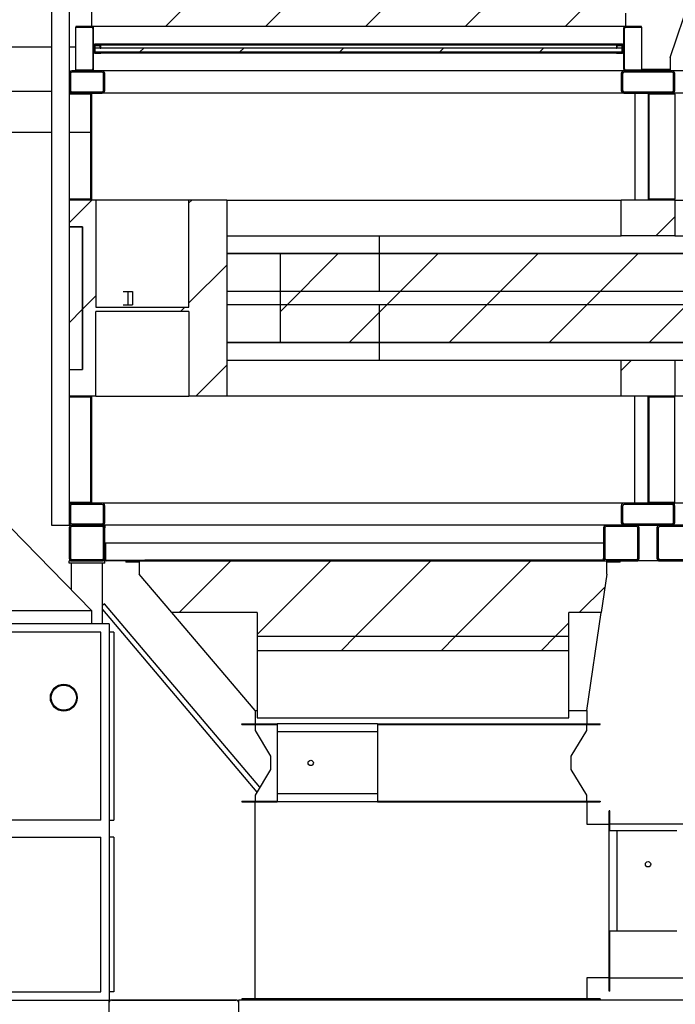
# Model space of a CAD drawing. Header units: millimetres. Extents: x 250 to 59450, y 0 to 41800.
# Tile 4 of 148: x 14184 to 15657, y 4907 to 7118. Entities that reach past the tile are written whole.
import ezdxf

# ---------------------------------------------------------------- set-up
doc = ezdxf.new("R2010")
doc.units = ezdxf.units.MM
doc.header["$LTSCALE"] = 50
doc.linetypes.add('CENTER', pattern=[10.16, 6.35, -1.27, 1.27, -1.27])
doc.layers.add('SCHNITT', color=5, linetype='CENTER')

msp = doc.modelspace()

# ---------------------------------------------------------------- hatches: boundary and pattern name
at = {"layer": 'SCHNITT', "linetype": 'Continuous', "lineweight": 18}
h = msp.add_hatch(dxfattribs=at)
h.set_pattern_fill('ANSI31', color=256, scale=50, angle=3e-322, style=0)
h.paths.add_polyline_path([(14345.31, 7102.77), (15545.31, 7102.77), (15545.31, 7132.77), (15476.13, 7305.73), (15295.31, 7305.73), (15295.31, 7361.75), (14495.31, 7361.75), (14495.31, 7305.73), (14345.31, 7305.73)], flags=0)
h = msp.add_hatch(dxfattribs=at)
h.set_pattern_fill('ANSI31', color=256, scale=50, angle=3e-322, style=0)
h.paths.add_polyline_path([(15714.5, 7240.33), (15645.31, 7032.77), (15645.31, 7002.77), (16845.31, 7002.77), (16845.31, 7240.33), (16695.31, 7240.33), (16695.31, 7298.79), (15895.31, 7298.79), (15895.31, 7240.33)], flags=0)
h = msp.add_hatch(dxfattribs=at)
h.set_pattern_fill('ANSI31', color=256, scale=50, style=0)
edge = h.paths.add_edge_path(flags=0)
edge.add_line((14345.57, 7004.77), (14310.31, 7004.77))
edge.add_line((14310.31, 7004.77), (14310.31, 7002.77))
edge.add_line((14310.31, 7002.77), (14345.57, 7002.77))
edge.add_arc((14345.57, 7007.51), 4.74, 270, 360)
edge.add_line((14350.31, 7007.51), (14350.31, 7098.03))
edge.add_arc((14345.57, 7098.03), 4.74, 0, 90)
edge.add_line((14345.57, 7102.77), (14310.31, 7102.77))
edge.add_line((14310.31, 7102.77), (14310.31, 7100.77))
edge.add_line((14310.31, 7100.77), (14345.57, 7100.77))
edge.add_arc((14345.57, 7098.03), 2.74, 0, 90, ccw=False)
edge.add_line((14348.31, 7098.03), (14348.31, 7007.51))
edge.add_arc((14345.57, 7007.51), 2.74, 270, 360, ccw=False)
h = msp.add_hatch(dxfattribs=at)
h.set_pattern_fill('ANSI31', color=256, scale=50, style=0)
edge = h.paths.add_edge_path(flags=0)
edge.add_line((15545.05, 7002.77), (15580.31, 7002.77))
edge.add_line((15580.31, 7002.77), (15580.31, 7004.77))
edge.add_line((15580.31, 7004.77), (15545.05, 7004.77))
edge.add_arc((15545.05, 7007.51), 2.74, 180, 270, ccw=False)
edge.add_line((15542.31, 7007.51), (15542.31, 7098.03))
edge.add_arc((15545.05, 7098.03), 2.74, 90, 180, ccw=False)
edge.add_line((15545.05, 7100.77), (15580.31, 7100.77))
edge.add_line((15580.31, 7100.77), (15580.31, 7102.77))
edge.add_line((15580.31, 7102.77), (15545.05, 7102.77))
edge.add_arc((15545.05, 7098.03), 4.74, 90, 180)
edge.add_line((15540.31, 7098.03), (15540.31, 7007.51))
edge.add_arc((15545.05, 7007.51), 4.74, 180, 270)
h = msp.add_hatch(dxfattribs=at)
h.set_pattern_fill('ANSI31', color=256, scale=50, style=0)
edge = h.paths.add_edge_path(flags=0)
edge.add_line((14352.68, 7061.77), (14366.31, 7061.77))
edge.add_line((14366.31, 7061.77), (14366.31, 7062.77))
edge.add_line((14366.31, 7062.77), (14352.68, 7062.77))
edge.add_arc((14352.68, 7060.4), 2.37, 90, 180)
edge.add_line((14350.31, 7060.4), (14350.31, 7045.14))
edge.add_arc((14352.68, 7045.14), 2.37, 180, 270)
edge.add_line((14352.68, 7042.77), (14366.31, 7042.77))
edge.add_line((14366.31, 7042.77), (14366.31, 7043.77))
edge.add_line((14366.31, 7043.77), (14352.68, 7043.77))
edge.add_arc((14352.68, 7045.14), 1.37, 180, 270, ccw=False)
edge.add_line((14351.31, 7045.14), (14351.31, 7060.4))
edge.add_arc((14352.68, 7060.4), 1.37, 90, 180, ccw=False)
h = msp.add_hatch(dxfattribs=at)
h.set_pattern_fill('ANSI31', color=256, scale=50, style=0)
h.paths.add_polyline_path([(14372.31, 7043.78), (15518.31, 7043.78), (15518.31, 7043.77), (15538.31, 7043.77), (15538.31, 7060.77), (15524.31, 7060.77), (15524.31, 7053.77), (15525.31, 7053.77), (15525.31, 7059.77), (15537.31, 7059.77), (15537.31, 7044.77), (15518.31, 7044.77), (15518.31, 7044.76), (14372.31, 7044.76), (14372.31, 7044.77), (14353.31, 7044.77), (14353.31, 7059.77), (14365.31, 7059.77), (14365.31, 7053.77), (14366.31, 7053.77), (14366.31, 7060.77), (14352.31, 7060.77), (14352.31, 7043.77), (14372.31, 7043.77)], flags=0)
h = msp.add_hatch(dxfattribs=at)
h.set_pattern_fill('ANSI31', color=256, scale=50, style=0)
h.paths.add_polyline_path([(15537.31, 7054.77), (14353.31, 7054.77), (14353.31, 7044.77), (15537.31, 7044.77)], flags=0)
h = msp.add_hatch(dxfattribs=at)
h.set_pattern_fill('ANSI31', color=256, scale=50, style=0)
edge = h.paths.add_edge_path(flags=0)
edge.add_line((15537.94, 7062.77), (15524.31, 7062.77))
edge.add_line((15524.31, 7062.77), (15524.31, 7061.77))
edge.add_line((15524.31, 7061.77), (15537.94, 7061.77))
edge.add_arc((15537.94, 7060.4), 1.37, 0, 90, ccw=False)
edge.add_line((15539.31, 7060.4), (15539.31, 7045.14))
edge.add_arc((15537.94, 7045.14), 1.37, 270, 360, ccw=False)
edge.add_line((15537.94, 7043.77), (15524.31, 7043.77))
edge.add_line((15524.31, 7043.77), (15524.31, 7042.77))
edge.add_line((15524.31, 7042.77), (15537.94, 7042.77))
edge.add_arc((15537.94, 7045.14), 2.37, 270, 360)
edge.add_line((15540.31, 7045.14), (15540.31, 7060.4))
edge.add_arc((15537.94, 7060.4), 2.37, 0, 90)
h = msp.add_hatch(dxfattribs=at)
h.set_pattern_fill('ANSI31', color=256, scale=50, angle=3e-322, style=0)
edge = h.paths.add_edge_path(flags=0)
edge.add_line((14375.31, 6958.77), (14375.31, 6996.77))
edge.add_arc((14369.31, 6996.77), 6, 0, 90)
edge.add_line((14369.31, 7002.77), (14301.31, 7002.77))
edge.add_arc((14301.31, 6996.77), 6, 90, 180)
edge.add_line((14295.31, 6996.77), (14295.31, 6958.77))
edge.add_arc((14301.31, 6958.77), 6, 180, 270)
edge.add_line((14301.31, 6952.77), (14369.31, 6952.77))
edge.add_arc((14369.31, 6958.77), 6, 270, 360)
edge = h.paths.add_edge_path(flags=0)
edge.add_arc((14369.31, 6996.77), 3, 0, 90, ccw=False)
edge.add_line((14372.31, 6996.77), (14372.31, 6958.77))
edge.add_arc((14369.31, 6958.77), 3, 270, 360, ccw=False)
edge.add_line((14369.31, 6955.77), (14301.31, 6955.77))
edge.add_arc((14301.31, 6958.77), 3, 180, 270, ccw=False)
edge.add_line((14298.31, 6958.77), (14298.31, 6996.77))
edge.add_arc((14301.31, 6996.77), 3, 90, 180, ccw=False)
edge.add_line((14301.31, 6999.77), (14369.31, 6999.77))
h = msp.add_hatch(dxfattribs=at)
h.set_pattern_fill('ANSI31', color=256, scale=50, angle=3e-322, style=0)
edge = h.paths.add_edge_path(flags=0)
edge.add_line((15649.31, 7002.77), (15541.31, 7002.77))
edge.add_arc((15541.31, 6996.77), 6, 90, 180)
edge.add_line((15535.31, 6996.77), (15535.31, 6958.77))
edge.add_arc((15541.31, 6958.77), 6, 180, 270)
edge.add_line((15541.31, 6952.77), (15649.31, 6952.77))
edge.add_arc((15649.31, 6958.77), 6, 270, 360)
edge.add_line((15655.31, 6958.77), (15655.31, 6996.77))
edge.add_arc((15649.31, 6996.77), 6, 0, 90)
edge = h.paths.add_edge_path(flags=0)
edge.add_arc((15541.31, 6958.77), 3, 180, 270, ccw=False)
edge.add_line((15538.31, 6958.77), (15538.31, 6996.77))
edge.add_arc((15541.31, 6996.77), 3, 90, 180, ccw=False)
edge.add_line((15541.31, 6999.77), (15649.31, 6999.77))
edge.add_arc((15649.31, 6996.77), 3, 0, 90, ccw=False)
edge.add_line((15652.31, 6996.77), (15652.31, 6958.77))
edge.add_arc((15649.31, 6958.77), 3, -90, 0, ccw=False)
edge.add_line((15649.31, 6955.77), (15541.31, 6955.77))
h = msp.add_hatch(dxfattribs=at)
h.set_pattern_fill('ANSI31', color=256, scale=50, angle=3e-322, style=0)
h.paths.add_polyline_path([(14295.31, 6712.77), (14345.31, 6712.77), (14345.31, 6952.77), (14295.31, 6952.77), (14295.31, 6950.77), (14343.31, 6950.77), (14343.31, 6714.77), (14295.31, 6714.77)], flags=0)
h = msp.add_hatch(dxfattribs=at)
h.set_pattern_fill('ANSI31', color=256, scale=50, angle=3e-322, style=0)
h.paths.add_polyline_path([(15655.31, 6952.77), (15595.31, 6952.77), (15595.31, 6712.77), (15655.31, 6712.77), (15655.31, 6714.77), (15597.31, 6714.77), (15597.31, 6950.77), (15655.31, 6950.77)], flags=0)
h = msp.add_hatch(dxfattribs=at)
h.set_pattern_fill('ANSI31', color=256, scale=50, angle=3e-322, style=0)
h.paths.add_polyline_path([(14649.23, 6272.77), (14649.23, 6712.77), (14564.38, 6712.77), (14564.38, 6472.77), (14355.31, 6472.77), (14355.31, 6712.77), (14295.31, 6712.77), (14295.31, 6652.77), (14325.31, 6652.77), (14325.31, 6332.77), (14295.31, 6332.77), (14295.31, 6272.77), (14355.31, 6272.77), (14355.31, 6462.77), (14564.38, 6462.77), (14564.38, 6272.77)], flags=0)
h = msp.add_hatch(dxfattribs=at)
h.set_pattern_fill('ANSI31', color=256, scale=50, angle=3e-322, style=0)
h.paths.add_polyline_path([(15535.31, 6632.77), (15655.31, 6632.77), (15655.31, 6712.77), (15535.31, 6712.77)], flags=0)
h = msp.add_hatch(dxfattribs=at)
h.set_pattern_fill('ANSI31', color=256, scale=50, angle=3e-322, style=0)
h.paths.add_polyline_path([(14325.31, 6652.77), (14295.31, 6652.77), (14295.31, 6332.77), (14325.31, 6332.77)], flags=0)
h = msp.add_hatch(dxfattribs=at)
h.set_pattern_fill('ANSI31', color=256, scale=50, angle=3e-322, style=0)
h.paths.add_polyline_path([(16421.66, 6592.77), (14768.97, 6592.77), (14768.97, 6392.77), (16421.66, 6392.77)], flags=0)
h = msp.add_hatch(dxfattribs=at)
h.set_pattern_fill('ANSI31', color=256, scale=50, angle=3e-322, style=0)
h.paths.add_polyline_path([(14437.32, 6507.77), (14427.3, 6507.77), (14427.3, 6477.77), (14437.32, 6477.77)], flags=0)
h = msp.add_hatch(dxfattribs=at)
h.set_pattern_fill('ANSI31', color=256, scale=50, angle=3e-322, style=0)
h.paths.add_polyline_path([(15655.31, 6272.77), (15655.31, 6352.77), (15535.31, 6352.77), (15535.31, 6272.77)], flags=0)
h = msp.add_hatch(dxfattribs=at)
h.set_pattern_fill('ANSI31', color=256, scale=50, angle=3e-322, style=0)
h.paths.add_polyline_path([(14345.31, 6272.77), (14295.31, 6272.77), (14295.31, 6270.77), (14343.31, 6270.77), (14343.31, 6034.77), (14295.31, 6034.77), (14295.31, 6032.77), (14345.31, 6032.77)], flags=0)
h = msp.add_hatch(dxfattribs=at)
h.set_pattern_fill('ANSI31', color=256, scale=50, angle=3e-322, style=0)
h.paths.add_polyline_path([(15655.31, 6272.77), (15595.31, 6272.77), (15595.31, 6032.77), (15655.31, 6032.77), (15655.31, 6034.77), (15597.31, 6034.77), (15597.31, 6270.77), (15655.31, 6270.77)], flags=0)
h = msp.add_hatch(dxfattribs=at)
h.set_pattern_fill('ANSI31', color=256, scale=50, angle=3e-322, style=0)
edge = h.paths.add_edge_path(flags=0)
edge.add_line((14301.31, 5982.77), (14369.31, 5982.77))
edge.add_arc((14369.31, 5988.77), 6, 270, 360)
edge.add_line((14375.31, 5988.77), (14375.31, 6026.77))
edge.add_arc((14369.31, 6026.77), 6, 0, 90)
edge.add_line((14369.31, 6032.77), (14301.31, 6032.77))
edge.add_arc((14301.31, 6026.77), 6, 90, 180)
edge.add_line((14295.31, 6026.77), (14295.31, 5988.77))
edge.add_arc((14301.31, 5988.77), 6, 180, 270)
edge = h.paths.add_edge_path(flags=0)
edge.add_arc((14369.31, 5988.77), 3, 270, 360, ccw=False)
edge.add_line((14369.31, 5985.77), (14301.31, 5985.77))
edge.add_arc((14301.31, 5988.77), 3, 180, 270, ccw=False)
edge.add_line((14298.31, 5988.77), (14298.31, 6026.77))
edge.add_arc((14301.31, 6026.77), 3, 90, 180, ccw=False)
edge.add_line((14301.31, 6029.77), (14369.31, 6029.77))
edge.add_arc((14369.31, 6026.77), 3, 0, 90, ccw=False)
edge.add_line((14372.31, 6026.77), (14372.31, 5988.77))
h = msp.add_hatch(dxfattribs=at)
h.set_pattern_fill('ANSI31', color=256, scale=50, angle=3e-322, style=0)
edge = h.paths.add_edge_path(flags=0)
edge.add_line((15535.31, 6026.77), (15535.31, 5988.77))
edge.add_arc((15541.31, 5988.77), 6, 180, 270)
edge.add_line((15541.31, 5982.77), (15649.31, 5982.77))
edge.add_arc((15649.31, 5988.77), 6, 270, 360)
edge.add_line((15655.31, 5988.77), (15655.31, 6026.77))
edge.add_arc((15649.31, 6026.77), 6, 0, 90)
edge.add_line((15649.31, 6032.77), (15541.31, 6032.77))
edge.add_arc((15541.31, 6026.77), 6, 90, 180)
edge = h.paths.add_edge_path(flags=0)
edge.add_arc((15541.31, 6026.77), 3, 90, 180, ccw=False)
edge.add_line((15541.31, 6029.77), (15649.31, 6029.77))
edge.add_arc((15649.31, 6026.77), 3, 0, 90, ccw=False)
edge.add_line((15652.31, 6026.77), (15652.31, 5988.77))
edge.add_arc((15649.31, 5988.77), 3, 270, 360, ccw=False)
edge.add_line((15649.31, 5985.77), (15541.31, 5985.77))
edge.add_arc((15541.31, 5988.77), 3, 180, 270, ccw=False)
edge.add_line((15538.31, 5988.77), (15538.31, 6026.77))
h = msp.add_hatch(dxfattribs=at)
h.set_pattern_fill('ANSI31', color=256, scale=50, angle=3e-322, style=0)
edge = h.paths.add_edge_path(flags=0)
edge.add_line((14301.31, 5902.77), (14369.31, 5902.77))
edge.add_arc((14369.31, 5908.77), 6, 270, 360)
edge.add_line((14375.31, 5908.77), (14375.31, 5976.77))
edge.add_arc((14369.31, 5976.77), 6, 0, 90)
edge.add_line((14369.31, 5982.77), (14301.31, 5982.77))
edge.add_arc((14301.31, 5976.77), 6, 90, 180)
edge.add_line((14295.31, 5976.77), (14295.31, 5908.77))
edge.add_arc((14301.31, 5908.77), 6, 180, 270)
edge = h.paths.add_edge_path(flags=0)
edge.add_arc((14301.31, 5908.77), 3, 180, 270, ccw=False)
edge.add_line((14298.31, 5908.77), (14298.31, 5976.77))
edge.add_arc((14301.31, 5976.77), 3, 90, 180, ccw=False)
edge.add_line((14301.31, 5979.77), (14369.31, 5979.77))
edge.add_arc((14369.31, 5976.77), 3, 0, 90, ccw=False)
edge.add_line((14372.31, 5976.77), (14372.31, 5908.77))
edge.add_arc((14369.31, 5908.77), 3, 270, 360, ccw=False)
edge.add_line((14369.31, 5905.77), (14301.31, 5905.77))
h = msp.add_hatch(dxfattribs=at)
h.set_pattern_fill('ANSI31', color=256, scale=50, angle=3e-322, style=0)
edge = h.paths.add_edge_path(flags=0)
edge.add_arc((15501.31, 5976.77), 6, 90, 180)
edge.add_line((15495.31, 5976.77), (15495.31, 5908.77))
edge.add_arc((15501.31, 5908.77), 6, 180, 270)
edge.add_line((15501.31, 5902.77), (15569.31, 5902.77))
edge.add_arc((15569.31, 5908.77), 6, 270, 360)
edge.add_line((15575.31, 5908.77), (15575.31, 5976.77))
edge.add_arc((15569.31, 5976.77), 6, 0, 90)
edge.add_line((15569.31, 5982.77), (15501.31, 5982.77))
edge = h.paths.add_edge_path(flags=0)
edge.add_line((15572.31, 5976.77), (15572.31, 5908.77))
edge.add_arc((15569.31, 5908.77), 3, 270, 360, ccw=False)
edge.add_line((15569.31, 5905.77), (15501.31, 5905.77))
edge.add_arc((15501.31, 5908.77), 3, 180, 270, ccw=False)
edge.add_line((15498.31, 5908.77), (15498.31, 5976.77))
edge.add_arc((15501.31, 5976.77), 3, 90, 180, ccw=False)
edge.add_line((15501.31, 5979.77), (15569.31, 5979.77))
edge.add_arc((15569.31, 5976.77), 3, 0, 90, ccw=False)
h = msp.add_hatch(dxfattribs=at)
h.set_pattern_fill('ANSI31', color=256, scale=50, angle=3e-322, style=0)
edge = h.paths.add_edge_path(flags=0)
edge.add_arc((15621.31, 5976.77), 6, 90, 180)
edge.add_line((15615.31, 5976.77), (15615.31, 5908.77))
edge.add_arc((15621.31, 5908.77), 6, 180, 270)
edge.add_line((15621.31, 5902.77), (15689.31, 5902.77))
edge.add_arc((15689.31, 5908.77), 6, 270, 360)
edge.add_line((15695.31, 5908.77), (15695.31, 5976.77))
edge.add_arc((15689.31, 5976.77), 6, 0, 90)
edge.add_line((15689.31, 5982.77), (15621.31, 5982.77))
edge = h.paths.add_edge_path(flags=0)
edge.add_line((15692.31, 5976.77), (15692.31, 5908.77))
edge.add_arc((15689.31, 5908.77), 3, 270, 360, ccw=False)
edge.add_line((15689.31, 5905.77), (15621.31, 5905.77))
edge.add_arc((15621.31, 5908.77), 3, 180, 270, ccw=False)
edge.add_line((15618.31, 5908.77), (15618.31, 5976.77))
edge.add_arc((15621.31, 5976.77), 3, 90, 180, ccw=False)
edge.add_line((15621.31, 5979.77), (15689.31, 5979.77))
edge.add_arc((15689.31, 5976.77), 3, 0, 90, ccw=False)
h = msp.add_hatch(dxfattribs=at)
h.set_pattern_fill('ANSI31', color=256, scale=50, angle=3e-322, style=0)
edge = h.paths.add_edge_path(flags=0)
edge.add_line((14375.31, 5942.77), (14375.31, 5906.32))
edge.add_arc((14378.87, 5906.32), 3.55, 180, 270)
edge.add_line((14378.87, 5902.77), (14465.31, 5902.77))
edge.add_line((14465.31, 5902.77), (14465.31, 5904.27))
edge.add_line((14465.31, 5904.27), (14378.87, 5904.27))
edge.add_arc((14378.87, 5906.32), 2.05, 180, 270, ccw=False)
edge.add_line((14376.81, 5906.32), (14376.81, 5942.77))
edge.add_line((14376.81, 5942.77), (14375.31, 5942.77))
h = msp.add_hatch(dxfattribs=at)
h.set_pattern_fill('ANSI31', color=256, scale=50, style=0)
h.paths.add_polyline_path([(14452.81, 5902.77), (14422.81, 5902.77), (14422.81, 5899.77), (14452.81, 5899.77)], flags=0)
h = msp.add_hatch(dxfattribs=at)
h.set_pattern_fill('ANSI31', color=256, scale=50, style=0)
h.paths.add_polyline_path([(15502.81, 5902.77), (14452.81, 5902.77), (14452.81, 5872.77), (14525.93, 5786.71), (14717.81, 5786.71), (14717.81, 5733.78), (15417.81, 5733.78), (15417.81, 5786.71), (15490.16, 5786.71), (15502.81, 5872.77)], flags=0)
h = msp.add_hatch(dxfattribs=at)
h.set_pattern_fill('ANSI31', color=256, scale=50, style=0)
h.paths.add_polyline_path([(15502.81, 5899.77), (15532.81, 5899.77), (15532.81, 5902.77), (15502.81, 5902.77)], flags=0)
h = msp.add_hatch(dxfattribs=at)
h.set_pattern_fill('ANSI31', color=256, scale=50, style=0)
h.paths.add_polyline_path([(14717.81, 5733.78), (14717.81, 5702.02), (15417.81, 5702.02), (15417.81, 5733.78)], flags=0)

# ---------------------------------------------------------------- linework, layer by layer
at = {"color": 136, "linetype": 'Continuous', "lineweight": 25, "true_color": 0x008080}
for p, q in [((14255.31, 7662.77), (14255.31, 5982.77)), ((14295.31, 7662.77), (14295.31, 6996.77)), ((14345.31, 7305.73), (14345.31, 7102.77)), ((15645.31, 7032.77), (15714.5, 7240.33)), ((15545.31, 7102.77), (15545.31, 7132.77)), ((15545.31, 7102.77), (14345.31, 7102.77)), ((15645.31, 7032.77), (15645.31, 7002.77)), ((14295.31, 6996.77), (14295.31, 6958.77)), ((14298.31, 6996.77), (14298.31, 6958.77)), ((14369.31, 7002.77), (14301.31, 7002.77)), ((14369.31, 6999.77), (14301.31, 6999.77)), ((15541.31, 7002.77), (14369.31, 7002.77)), ((14372.31, 6958.77), (14372.31, 6996.77)), ((14375.31, 6958.77), (14375.31, 6996.77)), ((15535.31, 6996.77), (15535.31, 6958.77)), ((15538.31, 6996.77), (15538.31, 6958.77)), ((15649.31, 7002.77), (15541.31, 7002.77)), ((15649.31, 6999.77), (15541.31, 6999.77)), ((16845.31, 7002.77), (15645.31, 7002.77)), ((15652.31, 6958.77), (15652.31, 6996.77)), ((15655.31, 6958.77), (15655.31, 6996.77)), ((14295.31, 6958.77), (14295.31, 6952.77)), ((14295.31, 6952.77), (14295.31, 6950.77)), ((14345.31, 6952.77), (14295.31, 6952.77)), ((14343.31, 6950.77), (14295.31, 6950.77)), ((14295.31, 6950.77), (14295.31, 6714.77)), ((14301.31, 6955.77), (14369.31, 6955.77)), ((14301.31, 6952.77), (14369.31, 6952.77)), ((14343.31, 6950.77), (14343.31, 6714.77)), ((14345.31, 6952.77), (14345.31, 6712.77)), ((15541.31, 6952.77), (14369.31, 6952.77)), ((15541.31, 6955.77), (15649.31, 6955.77)), ((15541.31, 6952.77), (15649.31, 6952.77)), ((15565.3, 6952.77), (15565.3, 6712.77)), ((15595.3, 6952.77), (15595.3, 6712.77)), ((15595.31, 6952.77), (15595.31, 6712.77)), ((15655.31, 6952.77), (15595.31, 6952.77)), ((15655.31, 6950.77), (15597.31, 6950.77)), ((15597.31, 6950.77), (15597.31, 6714.77)), ((15655.31, 6950.77), (15655.31, 6952.77)), ((16821.31, 6952.77), (15655.31, 6952.77)), ((15655.31, 6950.77), (15655.31, 6714.77)), ((14295.31, 6714.77), (14295.31, 6712.77)), ((14343.31, 6714.77), (14295.31, 6714.77)), ((14345.31, 6712.77), (14295.31, 6712.77)), ((14355.31, 6712.77), (14295.31, 6712.77)), ((14295.31, 6712.77), (14295.31, 6652.77)), ((14355.31, 6712.77), (14355.31, 6472.77)), ((14564.38, 6712.77), (14355.31, 6712.77)), ((14564.38, 6472.77), (14564.38, 6712.77)), ((14649.23, 6712.77), (14564.38, 6712.77)), ((14649.23, 6712.77), (15535.31, 6712.77)), ((14649.23, 6712.77), (14649.23, 6272.77)), ((15535.31, 6632.77), (15535.31, 6712.77)), ((15655.31, 6712.77), (15535.31, 6712.77)), ((15655.31, 6712.77), (15595.31, 6712.77)), ((15655.31, 6714.77), (15597.31, 6714.77)), ((15655.31, 6712.77), (15655.31, 6714.77)), ((15655.31, 6712.77), (15655.31, 6632.77)), ((15655.31, 6712.77), (16541.39, 6712.77)), ((14295.31, 6652.77), (14295.31, 6332.77)), ((14295.31, 6652.77), (14325.31, 6652.77)), ((14325.31, 6652.77), (14295.31, 6652.77)), ((14325.31, 6332.77), (14325.31, 6652.77)), ((14325.31, 6652.77), (14325.31, 6332.77)), ((14649.23, 6632.77), (15535.31, 6632.77)), ((14991.71, 6632.77), (14991.71, 6507.77)), ((15655.31, 6632.77), (15535.31, 6632.77)), ((15655.31, 6632.77), (16541.39, 6632.77)), ((16541.39, 6592.77), (14649.23, 6592.77)), ((14649.23, 6592.77), (14768.97, 6592.77)), ((14768.97, 6592.77), (16421.66, 6592.77)), ((14768.97, 6592.77), (14768.97, 6392.77)), ((14416.55, 6507.77), (14427.3, 6507.77)), ((14427.3, 6507.77), (14427.3, 6477.77)), ((14427.3, 6507.77), (14437.32, 6507.77)), ((14437.32, 6507.77), (14437.32, 6477.77)), ((16421.66, 6507.77), (14649.23, 6507.77)), ((14416.55, 6477.77), (14427.3, 6477.77)), ((14427.3, 6477.77), (14437.32, 6477.77)), ((16421.66, 6477.77), (14649.23, 6477.77)), ((14991.71, 6477.77), (14991.71, 6352.77)), ((14355.31, 6472.77), (14564.38, 6472.77)), ((14564.38, 6462.77), (14355.31, 6462.77)), ((14355.31, 6272.77), (14355.31, 6462.77)), ((14564.38, 6462.77), (14564.38, 6272.77)), ((16541.39, 6392.77), (14649.23, 6392.77)), ((14649.23, 6392.77), (14768.97, 6392.77)), ((14768.97, 6392.77), (16421.66, 6392.77)), ((15535.31, 6352.77), (14649.23, 6352.77)), ((15535.31, 6272.77), (15535.31, 6352.77)), ((15655.31, 6352.77), (15535.31, 6352.77)), ((15655.31, 6352.77), (15655.31, 6272.77)), ((16541.39, 6352.77), (15655.31, 6352.77)), ((14295.31, 6332.77), (14325.31, 6332.77)), ((14295.31, 6332.77), (14295.31, 6272.77)), ((14295.31, 6332.77), (14325.31, 6332.77)), ((14295.31, 6272.77), (14345.31, 6272.77)), ((14295.31, 6272.77), (14295.31, 6270.77)), ((14355.31, 6272.77), (14295.31, 6272.77)), ((14295.31, 6270.77), (14343.31, 6270.77)), ((14295.31, 6270.77), (14295.31, 6034.77)), ((14343.31, 6270.77), (14343.31, 6034.77)), ((14345.31, 6272.77), (14345.31, 6032.77)), ((14355.31, 6272.77), (14564.38, 6272.77)), ((14649.23, 6272.77), (14564.38, 6272.77)), ((15535.31, 6272.77), (14649.23, 6272.77)), ((15655.31, 6272.77), (15535.31, 6272.77)), ((15565.3, 6032.77), (15565.3, 6272.77)), ((15595.3, 6032.77), (15595.3, 6272.77)), ((15595.31, 6272.77), (15595.31, 6032.77)), ((15595.31, 6272.77), (15655.31, 6272.77)), ((15597.31, 6270.77), (15655.31, 6270.77)), ((15597.31, 6270.77), (15597.31, 6034.77)), ((16541.39, 6272.77), (15655.31, 6272.77)), ((15655.31, 6270.77), (15655.31, 6272.77)), ((15655.31, 6034.77), (15655.31, 6270.77)), ((14295.31, 6034.77), (14295.31, 6032.77)), ((14295.31, 6034.77), (14343.31, 6034.77)), ((15597.31, 6034.77), (15655.31, 6034.77)), ((15655.31, 6032.77), (15655.31, 6034.77)), ((14295.31, 6032.77), (14345.31, 6032.77)), ((14295.31, 6032.77), (14295.31, 6026.77)), ((14295.31, 6026.77), (14295.31, 5988.77)), ((14298.31, 6026.77), (14298.31, 5988.77)), ((14369.31, 6032.77), (14301.31, 6032.77)), ((14369.31, 6029.77), (14301.31, 6029.77)), ((15541.31, 6032.77), (14369.31, 6032.77)), ((14372.31, 5988.77), (14372.31, 6026.77)), ((14375.31, 5988.77), (14375.31, 6026.77)), ((15535.31, 6026.77), (15535.31, 5988.77)), ((15538.31, 6026.77), (15538.31, 5988.77)), ((15649.31, 6032.77), (15541.31, 6032.77)), ((15649.31, 6029.77), (15541.31, 6029.77)), ((15595.31, 6032.77), (15655.31, 6032.77)), ((15652.31, 5988.77), (15652.31, 6026.77)), ((16821.31, 6032.77), (15655.31, 6032.77)), ((15655.31, 5988.77), (15655.31, 6026.77)), ((14255.31, 5982.77), (14261.31, 5982.77)), ((14261.31, 5982.77), (14289.31, 5982.77)), ((14289.31, 5982.77), (14295.31, 5982.77)), ((14295.31, 5988.77), (14295.31, 5982.77)), ((14295.31, 5976.77), (14295.31, 5908.77)), ((14298.31, 5976.77), (14298.31, 5908.77)), ((14301.31, 5985.77), (14369.31, 5985.77)), ((14369.31, 5982.77), (14301.31, 5982.77)), ((14301.31, 5982.77), (14369.31, 5982.77)), ((14369.31, 5979.77), (14301.31, 5979.77)), ((15501.31, 5982.77), (14369.31, 5982.77)), ((14372.31, 5908.77), (14372.31, 5976.77)), ((15501.31, 5982.77), (14375.31, 5982.77)), ((14375.31, 5982.77), (14375.31, 5976.77)), ((14375.31, 5908.77), (14375.31, 5976.77)), ((15495.31, 5976.77), (15495.31, 5908.77)), ((15498.31, 5976.77), (15498.31, 5908.77)), ((15569.31, 5982.77), (15501.31, 5982.77)), ((15569.31, 5979.77), (15501.31, 5979.77)), ((15541.31, 5985.77), (15649.31, 5985.77)), ((15541.31, 5982.77), (15649.31, 5982.77)), ((15572.31, 5908.77), (15572.31, 5976.77)), ((15575.31, 5908.77), (15575.31, 5976.77)), ((15615.31, 5976.77), (15615.31, 5908.77)), ((15618.31, 5976.77), (15618.31, 5908.77)), ((15689.31, 5982.77), (15621.31, 5982.77)), ((15689.31, 5979.77), (15621.31, 5979.77)), ((14375.31, 5942.77), (14376.81, 5942.77)), ((14375.31, 5906.32), (14375.31, 5942.77)), ((14376.81, 5942.77), (14376.81, 5906.32)), ((15495.31, 5942.77), (14376.81, 5942.77)), ((14301.31, 5902.77), (14295.31, 5902.77)), ((14295.31, 5897.77), (14295.31, 5902.77)), ((14301.31, 5905.77), (14369.31, 5905.77)), ((14301.31, 5902.77), (14369.31, 5902.77)), ((14375.31, 5902.77), (14369.31, 5902.77)), ((14375.31, 5906.32), (14375.31, 5904.27)), ((14375.31, 5904.27), (14375.31, 5902.77)), ((14375.97, 5904.27), (14375.31, 5904.27)), ((14375.31, 5897.77), (14375.31, 5902.77)), ((14378.87, 5902.77), (14375.31, 5902.77)), ((14378.87, 5904.27), (14465.31, 5904.27)), ((14465.31, 5902.77), (14378.87, 5902.77)), ((14465.31, 5904.27), (14465.31, 5902.77)), ((15495.31, 5904.27), (14465.31, 5904.27)), ((15495.31, 5906.32), (15495.31, 5908.77)), ((15495.31, 5904.27), (15495.31, 5906.32)), ((15495.31, 5902.77), (15495.31, 5904.27)), ((15501.31, 5905.77), (15569.31, 5905.77)), ((15501.31, 5902.77), (15569.31, 5902.77)), ((15621.31, 5902.77), (15569.31, 5902.77)), ((15621.31, 5905.77), (15689.31, 5905.77)), ((15621.31, 5902.77), (15689.31, 5902.77)), ((14375.31, 5897.77), (14295.31, 5897.77)), ((14300.31, 5837.75), (14300.31, 5897.77)), ((14370.31, 5761.77), (14370.31, 5897.77)), ((14374.89, 5806.64), (14370.31, 5802.77)), ((14370.31, 5793.48), (14717.06, 5383.75)), ((14723.64, 5394.55), (14374.89, 5806.64))]:
    msp.add_line(p, q, dxfattribs=at)
at = {"color": 91, "linetype": 'Continuous', "lineweight": 25, "true_color": 0x80ff80}
for p, q in [((14310.31, 7102.77), (14310.31, 7100.77)), ((14345.57, 7102.77), (14310.31, 7102.77)), ((14310.31, 7100.77), (14345.57, 7100.77)), ((14310.31, 7098.03), (14310.31, 7100.77)), ((14310.31, 7007.51), (14310.31, 7098.03)), ((14348.31, 7098.03), (14348.31, 7007.51)), ((14350.31, 7007.51), (14350.31, 7098.03)), ((15540.31, 7098.03), (15540.31, 7007.51)), ((15542.31, 7007.51), (15542.31, 7098.03)), ((15580.31, 7102.77), (15545.05, 7102.77)), ((15545.05, 7100.77), (15580.31, 7100.77)), ((15580.31, 7100.77), (15580.31, 7102.77)), ((15580.31, 7100.77), (15580.31, 7098.03)), ((15580.31, 7098.03), (15580.31, 7007.51)), ((14350.31, 7060.4), (14350.31, 7045.14)), ((14352.68, 7061.77), (14351.31, 7060.4)), ((14351.31, 7045.14), (14351.31, 7060.4)), ((14352.31, 7060.77), (14352.31, 7043.77)), ((14366.31, 7060.77), (14352.31, 7060.77)), ((14366.31, 7062.77), (14352.68, 7062.77)), ((14352.68, 7061.77), (14366.31, 7061.77)), ((14353.31, 7059.77), (14365.31, 7059.77)), ((14353.31, 7059.77), (14353.31, 7044.77)), ((14353.31, 7054.77), (14353.31, 7044.77)), ((14353.31, 7054.77), (15537.31, 7054.77)), ((14365.31, 7053.77), (14365.31, 7059.77)), ((14365.31, 7053.77), (14366.31, 7053.77)), ((14366.31, 7061.77), (14366.31, 7062.77)), ((15524.31, 7062.77), (14366.31, 7062.77)), ((15524.31, 7061.77), (14366.31, 7061.77)), ((14366.31, 7053.77), (14366.31, 7060.77)), ((15524.31, 7060.77), (14366.31, 7060.77)), ((15537.94, 7062.77), (15524.31, 7062.77)), ((15524.31, 7062.77), (15524.31, 7061.77)), ((15524.31, 7061.77), (15537.94, 7061.77)), ((15538.31, 7060.77), (15524.31, 7060.77)), ((15524.31, 7060.77), (15524.31, 7053.77)), ((15524.31, 7053.77), (15525.31, 7053.77)), ((15525.31, 7059.77), (15537.31, 7059.77)), ((15525.31, 7059.77), (15525.31, 7053.77)), ((15537.31, 7044.77), (15537.31, 7059.77)), ((15537.31, 7044.77), (15537.31, 7054.77)), ((15539.31, 7060.4), (15537.94, 7061.77)), ((15538.31, 7043.77), (15538.31, 7060.77)), ((15539.31, 7060.4), (15539.31, 7045.14)), ((15540.31, 7045.14), (15540.31, 7060.4)), ((14351.31, 7045.14), (14352.31, 7044.14)), ((14372.31, 7043.77), (14352.31, 7043.77)), ((14366.31, 7043.77), (14352.68, 7043.77)), ((14352.68, 7042.77), (14366.31, 7042.77)), ((14353.31, 7044.77), (15537.31, 7044.77)), ((14372.31, 7044.77), (14353.31, 7044.77)), ((14366.31, 7042.77), (14366.31, 7043.77)), ((15524.31, 7042.77), (14366.31, 7042.77)), ((14372.31, 7044.77), (14372.31, 7044.76)), ((15518.31, 7044.76), (14372.31, 7044.76)), ((14372.31, 7043.77), (14372.31, 7043.78)), ((15518.31, 7043.78), (14372.31, 7043.78)), ((14372.31, 7043.77), (15518.31, 7043.77)), ((15518.31, 7044.76), (15518.31, 7044.77)), ((15537.31, 7044.77), (15518.31, 7044.77)), ((15518.31, 7043.78), (15518.31, 7043.77)), ((15538.31, 7043.77), (15518.31, 7043.77)), ((15524.31, 7043.77), (15524.31, 7042.77)), ((15537.94, 7043.77), (15524.31, 7043.77)), ((15524.31, 7042.77), (15537.94, 7042.77)), ((15538.31, 7044.14), (15539.31, 7045.14)), ((14310.31, 7004.77), (14310.31, 7007.51)), ((15580.31, 7007.51), (15580.31, 7004.77)), ((14345.57, 7004.77), (14310.31, 7004.77)), ((14310.31, 7004.77), (14310.31, 7002.77)), ((14310.31, 7002.77), (14345.57, 7002.77)), ((15580.31, 7004.77), (15545.05, 7004.77)), ((15545.05, 7002.77), (15580.31, 7002.77)), ((15580.31, 7002.77), (15580.31, 7004.77))]:
    msp.add_line(p, q, dxfattribs=at)
at = {"color": 36, "linetype": 'Continuous', "lineweight": 25, "true_color": 0x7c3c04}
for p, q in [((14115.31, 7056.77), (14255.31, 7056.77)), ((14295.31, 7056.77), (14310.31, 7056.77)), ((15580.31, 7006.77), (15645.31, 7006.77)), ((14345.31, 5791.77), (14115.31, 6026.77)), ((12815.31, 5791.77), (14345.31, 5791.77)), ((14345.31, 5791.77), (14345.31, 5761.77)), ((14385.31, 5761.77), (12775.31, 5761.77)), ((14385.31, 5761.77), (14385.31, 4916.77)), ((14366.31, 5742.77), (12794.31, 5742.77)), ((14366.31, 5320.77), (14366.31, 5742.77)), ((14395.31, 5742.77), (14385.31, 5742.77)), ((14395.31, 5742.77), (14395.31, 5320.77)), ((14366.31, 5320.77), (12794.31, 5320.77)), ((14385.31, 5320.77), (14395.31, 5320.77)), ((12794.31, 5282.77), (14366.31, 5282.77)), ((14366.31, 4935.77), (14366.31, 5282.77)), ((14395.31, 5282.77), (14385.31, 5282.77)), ((14395.31, 5282.77), (14395.31, 4935.77)), ((12794.31, 4935.77), (14366.31, 4935.77)), ((14395.31, 4935.77), (14385.31, 4935.77)), ((12775.31, 4916.77), (14385.31, 4916.77)), ((12775.31, 4916.77), (14385.31, 4916.77)), ((14385.31, 3612.77), (14385.31, 4916.77)), ((14670.57, 4916.77), (14390.05, 4916.77)), ((14390.05, 4916.77), (14670.57, 4916.77)), ((16515.31, 4916.77), (14675.31, 4916.77)), ((14675.31, 4916.77), (14675.31, 3612.77))]:
    msp.add_line(p, q, dxfattribs=at)
at = {"color": 7, "linetype": 'Continuous', "lineweight": 25}
for p, q in [((14255.31, 6956.77), (14115.31, 6956.77)), ((14295.66, 6956.77), (14295.31, 6956.77)), ((14255.31, 6864.77), (14115.31, 6864.77)), ((14343.31, 6864.77), (14295.31, 6864.77))]:
    msp.add_line(p, q, dxfattribs=at)
at = {"color": 190, "linetype": 'Continuous', "lineweight": 25, "true_color": 0x8000ff}
for p, q in [((14422.81, 5902.77), (14422.81, 5899.77)), ((14452.81, 5902.77), (14422.81, 5902.77)), ((14452.81, 5902.77), (15502.81, 5902.77)), ((14452.81, 5902.77), (14452.81, 5872.77)), ((14452.81, 5902.77), (14452.81, 5899.77)), ((15502.81, 5872.77), (15502.81, 5902.77)), ((15502.81, 5899.77), (15502.81, 5902.77)), ((15532.81, 5902.77), (15502.81, 5902.77)), ((15532.81, 5899.77), (15532.81, 5902.77)), ((14452.81, 5899.77), (14422.81, 5899.77)), ((15532.81, 5899.77), (15502.81, 5899.77)), ((14525.93, 5786.71), (14452.81, 5872.77)), ((15502.81, 5872.77), (15490.16, 5786.71)), ((14717.81, 5786.71), (14525.93, 5786.71)), ((14712.81, 5566.77), (14525.93, 5786.71)), ((14717.81, 5786.71), (14717.81, 5733.78)), ((15490.16, 5786.71), (15417.81, 5786.71)), ((15417.81, 5733.78), (15417.81, 5786.71)), ((15457.81, 5566.77), (15490.16, 5786.71)), ((14717.81, 5733.78), (15417.81, 5733.78)), ((14717.81, 5733.78), (15417.81, 5733.78)), ((14717.81, 5733.78), (14717.81, 5702.02)), ((15417.81, 5702.02), (15417.81, 5733.78)), ((14717.81, 5702.02), (14717.81, 5550.32)), ((14717.81, 5702.02), (15417.81, 5702.02)), ((15417.81, 5550.32), (15417.81, 5702.02)), ((14712.81, 5566.77), (14717.81, 5566.77)), ((14712.81, 5566.77), (14712.81, 5536.77)), ((14717.81, 5550.32), (15417.81, 5550.32)), ((15417.81, 5566.77), (15457.81, 5566.77)), ((15457.81, 5566.77), (15457.81, 5536.77)), ((14682.81, 5536.77), (14762.81, 5536.77)), ((14682.81, 5535.27), (14682.81, 5536.77)), ((14682.81, 5535.27), (14762.81, 5535.27)), ((14712.81, 5535.27), (14712.81, 5521.77)), ((14987.81, 5536.77), (14762.81, 5536.77)), ((14762.81, 5536.77), (14762.81, 5521.51)), ((14987.81, 5536.77), (15487.81, 5536.77)), ((14987.81, 5536.77), (14987.81, 5521.51)), ((14987.81, 5535.27), (15487.81, 5535.27)), ((15457.81, 5521.77), (15457.81, 5535.27)), ((15487.81, 5535.27), (15487.81, 5536.77)), ((14712.81, 5521.77), (14747.81, 5464.27)), ((14762.81, 5521.51), (14762.81, 5518.77)), ((14987.81, 5518.77), (14762.81, 5518.77)), ((14762.81, 5518.77), (14762.81, 5514.03)), ((14762.81, 5514.03), (14762.81, 5384.51)), ((14987.81, 5521.51), (14987.81, 5518.77)), ((14987.81, 5518.77), (14987.81, 5514.03)), ((14987.81, 5514.03), (14987.81, 5384.51)), ((15422.81, 5464.27), (15457.81, 5521.77)), ((14747.81, 5464.27), (14747.81, 5434.27)), ((15422.81, 5434.27), (15422.81, 5464.27)), ((14747.81, 5434.27), (14712.81, 5376.77)), ((15457.81, 5376.77), (15422.81, 5434.27)), ((14712.81, 5376.77), (14712.81, 5363.27)), ((14762.81, 5384.51), (14762.81, 5379.77)), ((14987.81, 5379.77), (14762.81, 5379.77)), ((14762.81, 5379.77), (14762.81, 5377.03)), ((14762.81, 5377.03), (14762.81, 5361.77)), ((14987.81, 5384.51), (14987.81, 5379.77)), ((14987.81, 5379.77), (14987.81, 5377.03)), ((14987.81, 5377.03), (14987.81, 5361.77)), ((15457.81, 5363.27), (15457.81, 5376.77)), ((14682.81, 5363.27), (14682.81, 5361.77)), ((14682.81, 5363.27), (14762.81, 5363.27)), ((14682.81, 5361.77), (14762.81, 5361.77)), ((14712.81, 4919.77), (14712.81, 5361.77)), ((14987.81, 5361.77), (14762.81, 5361.77)), ((14987.81, 5363.27), (15487.81, 5363.27)), ((14987.81, 5361.77), (15487.81, 5361.77)), ((15457.81, 5361.77), (15457.81, 5311.77)), ((15487.81, 5363.27), (15487.81, 5361.77)), ((15509.31, 5341.77), (15507.81, 5341.77)), ((15507.81, 5296.77), (15507.81, 5341.77)), ((15509.31, 5296.77), (15509.31, 5341.77)), ((15457.81, 5311.77), (15507.81, 5311.77)), ((15681.31, 5311.77), (15509.31, 5311.77)), ((15507.81, 5071.77), (15507.81, 5296.77)), ((15523.07, 5296.77), (15507.81, 5296.77)), ((15525.81, 5296.77), (15523.07, 5296.77)), ((15525.81, 5071.77), (15525.81, 5296.77)), ((15530.55, 5296.77), (15525.81, 5296.77)), ((15660.07, 5296.77), (15530.55, 5296.77)), ((15507.81, 4936.77), (15507.81, 5071.77)), ((15523.07, 5071.77), (15507.81, 5071.77)), ((15509.31, 4936.77), (15509.31, 5071.77)), ((15525.81, 5071.77), (15523.07, 5071.77)), ((15530.55, 5071.77), (15525.81, 5071.77)), ((15660.07, 5071.77), (15530.55, 5071.77)), ((15507.81, 4966.77), (15457.81, 4966.77)), ((15457.81, 4966.77), (15457.81, 4919.77)), ((15509.31, 4966.77), (15681.31, 4966.77)), ((15509.31, 4936.77), (15507.81, 4936.77)), ((14682.81, 4919.77), (14682.81, 4916.77)), ((15487.81, 4919.77), (14682.81, 4919.77)), ((15487.81, 4919.77), (15487.81, 4916.77))]:
    msp.add_line(p, q, dxfattribs=at)
at = {"color": 36, "linetype": 'Continuous', "lineweight": 25, "true_color": 0x7c3c04}
for radius in [30.15, 28.15]:
    msp.add_circle((14283.31, 5595.77), radius, dxfattribs=at)
at = {"color": 190, "linetype": 'Continuous', "lineweight": 25, "true_color": 0x8000ff}
for centre in [(14837.81, 5449.27), (15595.31, 5221.77)]:
    msp.add_circle(centre, 6, dxfattribs=at)
at = {"color": 91, "linetype": 'Continuous', "lineweight": 25, "true_color": 0x80ff80}
for centre, radius, start, end in [((14345.57, 7098.03), 4.74, 0, 90), ((14345.57, 7098.03), 2.74, 0, 90), ((15545.05, 7098.03), 4.74, 90, 180), ((15545.05, 7098.03), 2.74, 90, 180), ((14352.68, 7060.4), 2.37, 90, 180), ((14352.68, 7060.4), 1.37, 90, 180), ((15537.94, 7060.4), 2.37, 0, 90), ((15537.94, 7060.4), 1.37, 0, 90), ((14352.68, 7045.14), 2.37, 180, 270), ((14352.68, 7045.14), 1.37, 180, 270), ((15537.94, 7045.14), 1.37, 270, 0), ((15537.94, 7045.14), 2.37, 270, 0), ((14345.57, 7007.51), 4.74, 270, 0), ((14345.57, 7007.51), 2.74, 270, 0), ((15545.05, 7007.51), 4.74, 180, 270), ((15545.05, 7007.51), 2.74, 180, 270)]:
    msp.add_arc(centre, radius, start, end, dxfattribs=at)
at = {"color": 136, "linetype": 'Continuous', "lineweight": 25, "true_color": 0x008080}
for centre, radius, start, end in [((14301.31, 6996.77), 6, 90, 180), ((14301.31, 6996.77), 3, 90, 180), ((14369.31, 6996.77), 6, 0, 90), ((14369.31, 6996.77), 3, 0, 90), ((15541.31, 6996.77), 6, 90, 180), ((15541.31, 6996.77), 3, 90, 180), ((15649.31, 6996.77), 6, 0, 90), ((15649.31, 6996.77), 3, 0, 90), ((14301.31, 6958.77), 6, 180, 270), ((14301.31, 6958.77), 3, 180, 270), ((14369.31, 6958.77), 6, 270, 0), ((14369.31, 6958.77), 3, 270, 0), ((15541.31, 6958.77), 6, 180, 270), ((15541.31, 6958.77), 3, 180, 270), ((15649.31, 6958.77), 3, 270, 0), ((15649.31, 6958.77), 6, 270, 0), ((14301.31, 6026.77), 6, 90, 180), ((14301.31, 6026.77), 3, 90, 180), ((14369.31, 6026.77), 6, 0, 90), ((14369.31, 6026.77), 3, 0, 90), ((15541.31, 6026.77), 6, 90, 180), ((15541.31, 6026.77), 3, 90, 180), ((15649.31, 6026.77), 6, 0, 90), ((15649.31, 6026.77), 3, 0, 90), ((14301.31, 5988.77), 6, 180, 270), ((14301.31, 5976.77), 6, 90, 180), ((14301.31, 5988.77), 3, 180, 270), ((14301.31, 5976.77), 3, 90, 180), ((14369.31, 5988.77), 6, 270, 0), ((14369.31, 5988.77), 3, 270, 0), ((14369.31, 5976.77), 6, 0, 90), ((14369.31, 5976.77), 3, 0, 90), ((15501.31, 5976.77), 6, 90, 180), ((15501.31, 5976.77), 3, 90, 180), ((15541.31, 5988.77), 6, 180, 270), ((15541.31, 5988.77), 3, 180, 270), ((15569.31, 5976.77), 6, 0, 90), ((15569.31, 5976.77), 3, 0, 90), ((15621.31, 5976.77), 6, 90, 180), ((15621.31, 5976.77), 3, 90, 180), ((15649.31, 5988.77), 6, 270, 0), ((15649.31, 5988.77), 3, 270, 0), ((14301.31, 5908.77), 6, 180, 270), ((14301.31, 5908.77), 3, 180, 270), ((14369.31, 5908.77), 6, 270, 0), ((14369.31, 5908.77), 3, 270, 0), ((14378.87, 5906.32), 3.55, 180, 270), ((14378.87, 5906.32), 2.05, 180, 270), ((15501.31, 5908.77), 6, 180, 270), ((15501.31, 5908.77), 3, 180, 270), ((15569.31, 5908.77), 6, 270, 0), ((15569.31, 5908.77), 3, 270, 0), ((15621.31, 5908.77), 6, 180, 270), ((15621.31, 5908.77), 3, 180, 270)]:
    msp.add_arc(centre, radius, start, end, dxfattribs=at)
at = {"color": 36, "linetype": 'Continuous', "lineweight": 25, "true_color": 0x7c3c04}
for centre, start, end in [((14390.05, 4912.03), 90, 180), ((14390.05, 4912.03), 90, 180), ((14670.57, 4912.03), 0, 90), ((14670.57, 4912.03), 0, 90)]:
    msp.add_arc(centre, 4.74, start, end, dxfattribs=at)

doc.saveas('drawing.dxf')
